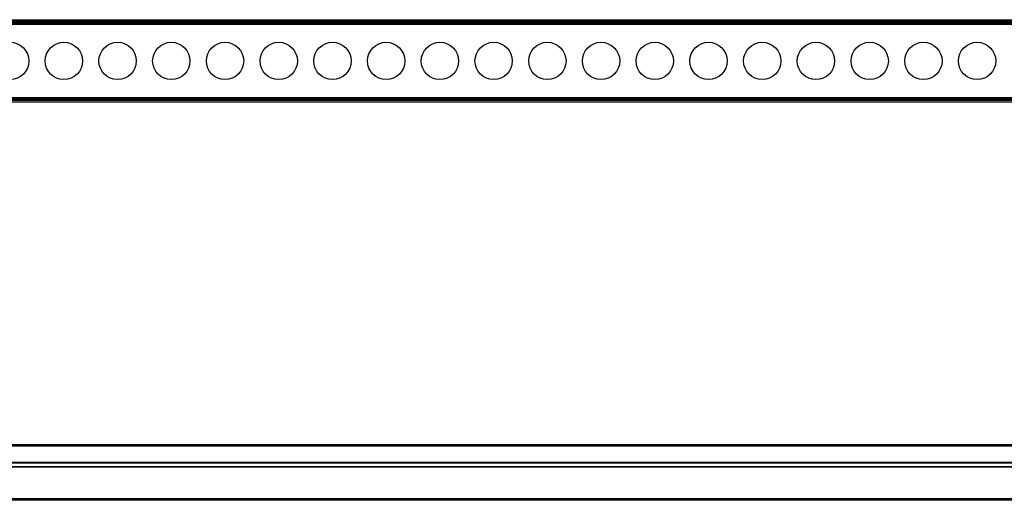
# Model space of a CAD drawing. Header units: millimetres. Extents: x -498 to 2211, y 417 to 918.
# Tile 14 of 24: x -51 to 450, y 673 to 918. Entities that reach past the tile are written whole.
import ezdxf

# ---------------------------------------------------------------- set-up
doc = ezdxf.new("R2010")
doc.units = ezdxf.units.MM

# ---------------------------------------------------------------- blocks, each defined once
blk = doc.blocks.new('Drawing View1')
at = {"color": 7, "linetype": 'Continuous', "lineweight": 25}
for p, q in [((-668.18, 20.97), (331.42, 20.97)), ((331.42, 19.97), (-668.18, 19.97)), ((329.57, 19.17), (-666.33, 19.17)), ((-665.88, 18.72), (329.12, 18.72)), ((329.77, 19.37), (-663.38, 19.37)), ((0, 0), (-0.19, 0.01)), ((-668.18, -20.03), (331.42, -20.03)), ((329.57, -19.23), (-666.33, -19.23)), ((329.12, -18.78), (-665.88, -18.78)), ((326.62, -19.43), (-663.38, -19.43)), ((331.42, -21.03), (-668.18, -21.03))]:
    blk.add_line(p, q, dxfattribs=at)
for centre in [(-428.09, -0.03), (-400.75, -0.03), (-373.41, -0.03), (-346.07, -0.03), (-318.74, -0.03), (-291.4, -0.03), (-264.06, -0.03), (-236.73, -0.03), (-209.39, -0.03), (-182.05, -0.03), (-154.71, -0.03), (-127.38, -0.03), (-100.04, -0.03), (-72.7, -0.03), (-45.37, -0.03), (-18.03, -0.03), (9.31, -0.03), (36.65, -0.03), (63.98, -0.03)]:
    blk.add_circle(centre, 9.5, dxfattribs=at)
blk = doc.blocks.new('Drawing View2')
at = {"color": 7, "linetype": 'Continuous', "lineweight": 25}
for p, q in [((-147.3, 36.7), (852.3, 36.7)), ((852.3, 35.7), (-147.3, 35.7)), ((847.5, 27.4), (-142.5, 27.4)), ((847.5, 27.2), (-142.5, 27.2)), ((847.5, 25.2), (-142.5, 25.2)), ((847.5, 25), (-142.5, 25)), ((-147.3, 9.2), (852.3, 9.2)), ((852.3, 8.2), (-147.3, 8.2))]:
    blk.add_line(p, q, dxfattribs=at)

msp = doc.modelspace()

# ---------------------------------------------------------------- block references
at = {"color": 7, "linetype": 'Continuous', "lineweight": 25}
for name, p in [('Drawing View1', (372.06, 897.15)), ('Drawing View2', (-148.83, 665.19))]:
    msp.add_blockref(name, p, dxfattribs=at)

doc.saveas('drawing.dxf')
